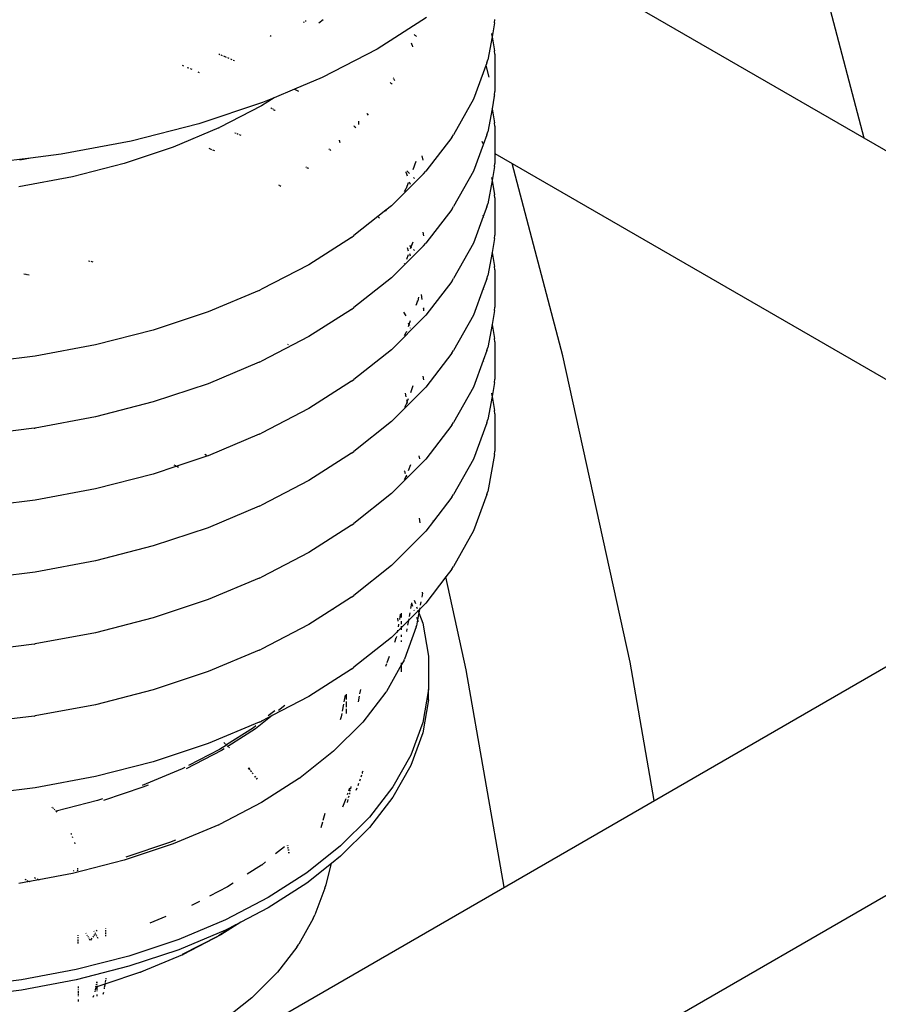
# Model space of a CAD drawing. Extents: x -17300 to -11339, y 1971 to 5059.
# Tile 51 of 81: x -13501 to -13481, y 3084 to 3107. Entities that reach past the tile are written whole.
import ezdxf

# ---------------------------------------------------------------- set-up
doc = ezdxf.new("R2010")
doc.units = 0
doc.header["$MEASUREMENT"] = 0
doc.layers.get('0').update_dxf_attribs({"linetype": 'CONTINUOUS'})
doc.layers.add('PIPING-VENT-ISO', color=3, linetype='CONTINUOUS')
doc.layers.add('TANK-SLOPE', color=2, linetype='CONTINUOUS')

# ---------------------------------------------------------------- blocks, each defined once
blk = doc.blocks.new('5-6 TANKS')
for p, q in [((92.788, 34.323), (91.974, 37.403)), ((87.816, 35.692), (87.256, 35.333)), ((86.418, 35.644), (86.428, 35.638)), ((86.449, 35.647), (86.446, 35.656)), ((86.644, 35.665), (86.596, 35.628)), ((88.591, 35.633), (88.562, 35.473)), ((88.591, 35.633), (88.595, 35.67)), ((86.044, 35.487), (86.053, 35.481)), ((87.678, 35.499), (87.69, 35.488)), ((87.692, 35.486), (87.703, 35.475)), ((88.562, 35.473), (88.514, 35.212)), ((88.555, 35.511), (88.56, 35.48)), ((88.562, 35.473), (88.591, 35.313)), ((87.643, 35.404), (87.651, 35.383)), ((87.653, 35.379), (87.66, 35.358)), ((85.459, 35.278), (85.471, 35.273)), ((85.484, 35.267), (85.497, 35.262)), ((85.512, 35.256), (85.542, 35.243)), ((85.558, 35.236), (85.575, 35.229)), ((87.256, 35.333), (86.634, 35.01)), ((88.595, 35.276), (88.591, 35.313)), ((88.595, 35.276), (88.595, 34.853)), ((85.045, 35.149), (85.058, 35.144)), ((85.102, 35.125), (85.118, 35.119)), ((85.591, 35.222), (85.607, 35.216)), ((85.623, 35.209), (85.639, 35.202)), ((88.502, 35.176), (88.35, 34.763)), ((88.53, 35.014), (88.495, 35.147)), ((88.502, 35.176), (88.514, 35.212)), ((85.135, 35.112), (85.152, 35.104)), ((85.222, 35.075), (85.238, 35.068)), ((86.634, 35.01), (86.32, 34.878)), ((87.438, 35.008), (87.441, 35.002)), ((87.405, 34.952), (87.416, 34.943)), ((87.419, 34.942), (87.42, 34.941)), ((87.42, 34.941), (87.426, 34.934)), ((87.443, 34.999), (87.446, 34.993)), ((87.448, 34.99), (87.456, 34.976)), ((86.088, 34.781), (85.946, 34.689)), ((86.088, 34.781), (85.957, 34.725)), ((86.32, 34.878), (86.088, 34.781)), ((86.32, 34.878), (86.365, 34.854)), ((88.587, 34.797), (88.562, 34.656)), ((88.587, 34.797), (88.586, 34.803)), ((88.591, 34.815), (88.587, 34.797)), ((88.591, 34.815), (88.595, 34.853)), ((85.957, 34.725), (85.231, 34.484)), ((85.946, 34.689), (85.468, 34.441)), ((86.052, 34.665), (86.055, 34.663)), ((88.35, 34.763), (88.124, 34.361)), ((86.059, 34.661), (86.067, 34.656)), ((86.071, 34.653), (86.075, 34.65)), ((86.08, 34.647), (86.09, 34.641)), ((86.094, 34.638), (86.099, 34.635)), ((87.136, 34.606), (87.138, 34.604)), ((87.14, 34.602), (87.154, 34.583)), ((88.562, 34.656), (88.514, 34.395)), ((88.56, 34.663), (88.562, 34.656)), ((88.562, 34.656), (88.591, 34.496)), ((85.231, 34.484), (84.466, 34.287)), ((86.993, 34.462), (86.995, 34.461)), ((86.997, 34.459), (87.016, 34.444)), ((87.046, 34.516), (87.047, 34.512)), ((87.047, 34.508), (87.047, 34.475)), ((88.595, 34.459), (88.591, 34.496)), ((88.595, 34.459), (88.595, 34.035)), ((85.461, 34.438), (84.941, 34.22)), ((85.461, 34.438), (85.468, 34.441)), ((85.643, 34.383), (85.657, 34.377)), ((85.668, 34.373), (85.679, 34.368)), ((85.692, 34.363), (85.71, 34.355)), ((88.105, 34.329), (87.809, 33.945)), ((88.105, 34.329), (88.124, 34.361)), ((88.502, 34.359), (88.461, 34.247)), ((88.502, 34.359), (88.514, 34.395)), ((84.466, 34.287), (83.67, 34.138)), ((84.941, 34.22), (84.385, 34.034)), ((86.83, 34.296), (86.83, 34.3)), ((86.838, 34.268), (86.831, 34.293)), ((88.461, 34.247), (88.35, 33.946)), ((88.447, 34.287), (88.456, 34.262)), ((88.461, 34.247), (88.463, 34.242)), ((83.67, 34.138), (83.322, 34.095)), ((85.346, 34.206), (85.376, 34.193)), ((85.389, 34.188), (85.409, 34.18)), ((86.708, 34.201), (86.713, 34.197)), ((86.715, 34.196), (86.721, 34.19)), ((86.723, 34.189), (86.731, 34.183)), ((87.765, 34.122), (87.774, 34.072)), ((83.322, 34.095), (82.851, 34.037)), ((83.322, 34.095), (83.199, 34.072)), ((84.385, 34.034), (83.798, 33.884)), ((86.448, 33.994), (86.453, 33.991)), ((87.698, 34.055), (87.663, 33.96)), ((88.591, 33.998), (88.562, 33.839)), ((88.591, 33.998), (88.595, 34.035)), ((89.366, 31.849), (88.789, 34.033)), ((83.798, 33.884), (83.188, 33.769)), ((86.456, 33.99), (86.464, 33.986)), ((86.466, 33.984), (86.476, 33.98)), ((87.783, 33.918), (87.42, 33.554)), ((87.58, 33.937), (87.583, 33.934)), ((87.585, 33.93), (87.583, 33.934)), ((87.586, 33.928), (87.585, 33.93)), ((87.586, 33.928), (87.597, 33.895)), ((87.593, 33.95), (87.623, 33.92)), ((87.783, 33.918), (87.809, 33.945)), ((88.35, 33.946), (88.124, 33.544)), ((86.138, 33.793), (86.145, 33.788)), ((86.148, 33.787), (86.15, 33.785)), ((86.152, 33.784), (86.163, 33.777)), ((87.609, 33.814), (87.586, 33.749)), ((87.622, 33.827), (87.632, 33.8)), ((87.669, 33.874), (87.681, 33.862)), ((88.562, 33.839), (88.514, 33.577)), ((88.555, 33.876), (88.562, 33.839)), ((88.562, 33.839), (88.591, 33.679)), ((87.583, 33.744), (87.564, 33.711)), ((87.585, 33.748), (87.583, 33.744)), ((87.585, 33.748), (87.586, 33.749)), ((88.595, 33.642), (88.591, 33.679)), ((87.42, 33.554), (87.356, 33.504)), ((88.502, 33.542), (88.514, 33.577)), ((88.595, 33.642), (88.595, 33.219)), ((87.356, 33.504), (87.264, 33.43)), ((87.356, 33.504), (87.353, 33.508)), ((87.364, 33.494), (87.356, 33.504)), ((88.105, 33.512), (87.809, 33.127)), ((88.105, 33.512), (88.124, 33.544)), ((88.456, 33.445), (88.461, 33.43)), ((88.502, 33.542), (88.461, 33.43)), ((87.264, 33.43), (86.993, 33.215)), ((87.26, 33.434), (87.264, 33.43)), ((87.264, 33.43), (87.284, 33.414)), ((88.461, 33.43), (88.35, 33.129)), ((88.461, 33.43), (88.463, 33.424)), ((86.966, 33.194), (86.993, 33.215)), ((87.775, 33.254), (87.782, 33.212)), ((88.591, 33.182), (88.595, 33.219)), ((86.966, 33.194), (86.482, 32.884)), ((87.783, 33.1), (87.42, 32.737)), ((87.623, 33.103), (87.641, 33.085)), ((87.662, 33.142), (87.641, 33.085)), ((87.783, 33.1), (87.809, 33.127)), ((88.35, 33.129), (88.124, 32.727)), ((88.591, 33.182), (88.562, 33.022)), ((87.609, 32.996), (87.59, 32.945)), ((87.598, 33.078), (87.611, 33.041)), ((87.623, 33.01), (87.631, 32.986)), ((87.641, 33.085), (87.633, 33.063)), ((87.641, 33.085), (87.648, 33.078)), ((87.67, 33.057), (87.681, 33.045)), ((88.562, 33.022), (88.514, 32.761)), ((88.56, 33.029), (88.562, 33.022)), ((88.562, 33.022), (88.591, 32.862)), ((83.98, 32.93), (83.995, 32.926)), ((84.005, 32.924), (84.03, 32.917)), ((86.482, 32.884), (85.945, 32.605)), ((87.566, 32.898), (87.563, 32.892)), ((83.247, 32.78), (83.268, 32.776)), ((83.274, 32.775), (83.28, 32.774)), ((83.286, 32.772), (83.307, 32.769)), ((88.595, 32.825), (88.591, 32.862)), ((88.595, 32.825), (88.595, 32.401)), ((87.42, 32.737), (86.993, 32.398)), ((88.105, 32.695), (87.809, 32.31)), ((88.105, 32.695), (88.124, 32.727)), ((88.502, 32.724), (88.461, 32.613)), ((88.502, 32.724), (88.514, 32.761)), ((85.918, 32.592), (85.337, 32.349)), ((85.918, 32.592), (85.945, 32.605)), ((87.755, 32.545), (87.765, 32.488)), ((88.461, 32.613), (88.35, 32.311)), ((88.461, 32.615), (88.461, 32.613)), ((88.461, 32.613), (88.464, 32.607)), ((87.716, 32.469), (87.697, 32.42)), ((87.716, 32.469), (87.717, 32.473)), ((87.717, 32.473), (87.718, 32.475)), ((87.725, 32.515), (87.718, 32.475)), ((85.337, 32.349), (84.715, 32.141)), ((86.966, 32.377), (86.482, 32.067)), ((86.966, 32.377), (86.993, 32.398)), ((87.556, 32.346), (87.581, 32.303)), ((87.782, 32.395), (87.784, 32.392)), ((87.784, 32.388), (87.784, 32.392)), ((87.784, 32.385), (87.784, 32.388)), ((87.784, 32.385), (87.784, 32.361)), ((88.591, 32.364), (88.562, 32.204)), ((88.591, 32.364), (88.595, 32.401)), ((87.783, 32.283), (87.42, 31.919)), ((87.611, 32.224), (87.618, 32.205)), ((87.633, 32.246), (87.618, 32.205)), ((87.783, 32.283), (87.809, 32.31)), ((88.35, 32.311), (88.124, 31.91)), ((88.56, 32.211), (88.562, 32.204)), ((84.715, 32.141), (84.059, 31.973)), ((87.583, 32.109), (87.563, 32.075)), ((87.583, 32.109), (87.585, 32.113)), ((87.59, 32.127), (87.585, 32.115)), ((87.585, 32.113), (87.585, 32.115)), ((87.618, 32.205), (87.609, 32.179)), ((87.618, 32.205), (87.623, 32.193)), ((87.631, 32.169), (87.633, 32.165)), ((88.562, 32.204), (88.514, 31.943)), ((88.562, 32.204), (88.591, 32.045)), ((86.482, 32.067), (85.945, 31.788)), ((86.241, 31.981), (86.247, 31.978)), ((88.595, 32.007), (88.591, 32.045)), ((88.595, 32.007), (88.595, 31.584)), ((84.059, 31.973), (83.376, 31.844)), ((87.42, 31.919), (86.993, 31.58)), ((88.105, 31.878), (87.809, 31.493)), ((88.105, 31.878), (88.124, 31.91)), ((88.502, 31.908), (88.461, 31.796)), ((88.502, 31.908), (88.514, 31.943)), ((83.376, 31.844), (82.673, 31.758)), ((85.918, 31.776), (85.337, 31.532)), ((85.918, 31.776), (85.945, 31.788)), ((88.461, 31.796), (88.35, 31.495)), ((88.461, 31.798), (88.461, 31.796)), ((88.461, 31.796), (88.463, 31.79)), ((90.131, 28.369), (89.366, 31.849)), ((86.966, 31.56), (86.482, 31.25)), ((86.966, 31.56), (86.993, 31.58)), ((87.775, 31.62), (87.782, 31.578)), ((88.591, 31.547), (88.562, 31.387)), ((88.591, 31.547), (88.595, 31.584)), ((85.337, 31.532), (84.715, 31.325)), ((87.783, 31.466), (87.42, 31.103)), ((87.587, 31.383), (87.578, 31.424)), ((87.663, 31.509), (87.634, 31.429)), ((87.783, 31.466), (87.809, 31.493)), ((88.35, 31.495), (88.124, 31.093)), ((88.555, 31.425), (88.56, 31.394)), ((84.715, 31.325), (84.059, 31.156)), ((87.598, 31.334), (87.586, 31.298)), ((87.598, 31.334), (87.595, 31.349)), ((87.609, 31.362), (87.598, 31.334)), ((87.603, 31.311), (87.598, 31.334)), ((88.562, 31.387), (88.514, 31.126)), ((88.562, 31.387), (88.591, 31.228)), ((86.482, 31.25), (85.945, 30.971)), ((87.583, 31.292), (87.566, 31.263)), ((87.583, 31.292), (87.585, 31.296)), ((87.585, 31.296), (87.586, 31.298)), ((88.595, 31.191), (88.591, 31.228)), ((84.059, 31.156), (83.376, 31.028)), ((87.42, 31.103), (86.993, 30.764)), ((88.105, 31.061), (88.124, 31.093)), ((88.502, 31.09), (88.35, 30.677)), ((88.502, 31.09), (88.514, 31.126)), ((88.595, 31.191), (88.595, 30.767)), ((83.363, 31.026), (82.673, 30.942)), ((83.363, 31.026), (83.376, 31.028)), ((88.105, 31.061), (87.809, 30.676)), ((85.918, 30.958), (85.337, 30.715)), ((85.918, 30.958), (85.945, 30.971)), ((86.966, 30.742), (86.993, 30.764)), ((88.591, 30.73), (88.595, 30.767)), ((85.335, 30.714), (84.982, 30.596)), ((85.302, 30.731), (85.32, 30.722)), ((85.331, 30.716), (85.335, 30.714)), ((85.337, 30.715), (85.335, 30.714)), ((86.966, 30.742), (86.482, 30.432)), ((87.783, 30.649), (87.42, 30.285)), ((87.742, 30.678), (87.735, 30.713)), ((87.783, 30.649), (87.809, 30.676)), ((88.35, 30.677), (88.124, 30.276)), ((88.591, 30.73), (88.514, 30.309)), ((84.982, 30.596), (84.715, 30.507)), ((84.948, 30.613), (84.967, 30.604)), ((84.978, 30.598), (84.982, 30.596)), ((84.982, 30.596), (85.002, 30.586)), ((87.567, 30.541), (87.565, 30.544)), ((87.567, 30.541), (87.577, 30.513)), ((87.634, 30.612), (87.609, 30.545)), ((84.715, 30.507), (84.059, 30.339)), ((86.482, 30.432), (85.945, 30.153)), ((87.583, 30.475), (87.564, 30.442)), ((87.583, 30.475), (87.585, 30.479)), ((87.585, 30.479), (87.586, 30.481)), ((87.586, 30.489), (87.587, 30.485)), ((87.587, 30.485), (87.586, 30.481)), ((87.59, 30.493), (87.587, 30.485)), ((87.587, 30.485), (87.59, 30.476)), ((84.059, 30.339), (83.376, 30.211)), ((88.502, 30.273), (88.514, 30.309)), ((83.376, 30.211), (82.673, 30.124)), ((87.42, 30.285), (86.993, 29.946)), ((88.105, 30.243), (87.897, 29.973)), ((88.105, 30.243), (88.124, 30.276)), ((88.502, 30.273), (88.35, 29.86)), ((85.918, 30.141), (85.337, 29.897)), ((85.918, 30.141), (85.945, 30.153)), ((87.733, 30.004), (87.742, 29.954)), ((87.897, 29.973), (87.809, 29.859)), ((87.897, 29.973), (87.896, 29.979)), ((87.898, 29.968), (87.897, 29.973)), ((85.337, 29.897), (84.715, 29.69)), ((86.966, 29.926), (86.482, 29.616)), ((86.966, 29.926), (86.993, 29.946)), ((87.783, 29.831), (87.809, 29.859)), ((88.35, 29.86), (88.124, 29.458)), ((87.783, 29.831), (87.42, 29.468)), ((84.715, 29.69), (84.059, 29.521)), ((84.059, 29.521), (83.376, 29.393)), ((86.482, 29.616), (85.945, 29.337)), ((87.42, 29.468), (86.993, 29.129)), ((88.105, 29.427), (88.037, 29.338)), ((88.105, 29.427), (88.124, 29.458)), ((83.376, 29.393), (82.673, 29.307)), ((85.918, 29.324), (85.337, 29.081)), ((85.918, 29.324), (85.945, 29.337)), ((88.037, 29.338), (87.809, 29.042)), ((88.037, 29.338), (88.036, 29.343)), ((88.268, 28.285), (88.037, 29.338)), ((85.337, 29.081), (84.715, 28.873)), ((86.966, 29.108), (86.753, 28.972)), ((86.966, 29.108), (86.993, 29.129)), ((87.772, 29.154), (87.763, 29.108)), ((87.772, 29.154), (87.773, 29.167)), ((86.753, 28.972), (86.482, 28.798)), ((86.752, 28.974), (86.753, 28.972)), ((86.753, 28.972), (86.755, 28.967)), ((87.647, 29.039), (87.637, 28.981)), ((87.648, 29.043), (87.647, 29.039)), ((87.647, 29.041), (87.647, 29.039)), ((87.647, 29.039), (87.66, 29.005)), ((87.674, 28.966), (87.677, 28.958)), ((87.678, 29.073), (87.692, 29.036)), ((87.705, 29), (87.712, 28.981)), ((87.718, 28.964), (87.722, 28.954)), ((87.738, 28.97), (87.722, 28.954)), ((87.738, 28.97), (87.731, 28.93)), ((87.783, 29.015), (87.738, 28.97)), ((87.741, 28.987), (87.738, 28.97)), ((87.754, 29.056), (87.747, 29.016)), ((87.783, 29.015), (87.809, 29.042)), ((84.715, 28.873), (84.059, 28.705)), ((87.487, 28.87), (87.493, 28.837)), ((87.52, 28.915), (87.509, 28.854)), ((87.533, 28.878), (87.533, 28.928)), ((87.722, 28.954), (87.612, 28.844)), ((87.615, 28.861), (87.612, 28.844)), ((87.628, 28.93), (87.62, 28.89)), ((87.717, 28.851), (87.704, 28.783)), ((87.705, 28.882), (87.717, 28.851)), ((87.731, 28.93), (87.717, 28.851)), ((87.717, 28.851), (87.723, 28.833)), ((87.722, 28.954), (87.731, 28.93)), ((87.731, 28.93), (87.774, 28.814)), ((86.482, 28.798), (85.945, 28.519)), ((87.533, 28.765), (87.484, 28.716)), ((87.499, 28.799), (87.495, 28.772)), ((87.5, 28.802), (87.499, 28.801)), ((87.499, 28.801), (87.499, 28.799)), ((87.499, 28.799), (87.5, 28.796)), ((87.612, 28.844), (87.533, 28.765)), ((87.533, 28.803), (87.533, 28.835)), ((87.533, 28.765), (87.533, 28.779)), ((87.533, 28.737), (87.533, 28.765)), ((87.701, 28.771), (87.567, 28.405)), ((87.595, 28.75), (87.589, 28.718)), ((87.612, 28.844), (87.602, 28.792)), ((87.701, 28.771), (87.704, 28.783)), ((87.774, 28.814), (87.842, 28.438)), ((84.059, 28.705), (83.376, 28.577)), ((87.42, 28.652), (86.993, 28.312)), ((87.484, 28.716), (87.42, 28.652)), ((87.471, 28.642), (87.453, 28.595)), ((87.469, 28.634), (87.471, 28.642)), ((87.471, 28.642), (87.472, 28.646)), ((87.475, 28.663), (87.472, 28.646)), ((87.484, 28.716), (87.483, 28.709)), ((87.487, 28.733), (87.484, 28.716)), ((87.533, 28.657), (87.533, 28.681)), ((83.363, 28.575), (82.673, 28.49)), ((83.363, 28.575), (83.376, 28.577)), ((85.918, 28.507), (85.945, 28.519)), ((87.533, 28.613), (87.533, 28.617)), ((87.534, 28.611), (87.533, 28.613)), ((87.533, 28.602), (87.534, 28.611)), ((87.535, 28.605), (87.534, 28.611)), ((85.918, 28.507), (85.337, 28.263)), ((87.394, 28.434), (87.368, 28.363)), ((87.562, 28.394), (87.567, 28.405)), ((87.842, 28.438), (87.842, 28.06)), ((86.966, 28.291), (86.482, 27.981)), ((86.966, 28.291), (86.993, 28.312)), ((87.363, 28.35), (87.353, 28.321)), ((87.533, 28.343), (87.362, 28.039)), ((87.562, 28.394), (87.533, 28.343)), ((87.533, 28.343), (87.533, 28.364)), ((87.533, 28.259), (87.533, 28.343)), ((90.404, 26.799), (90.131, 28.369)), ((85.337, 28.263), (84.715, 28.056)), ((88.698, 25.814), (88.268, 28.285)), ((84.715, 28.056), (84.059, 27.887)), ((86.482, 27.981), (86.066, 27.765)), ((86.893, 27.994), (86.88, 27.92)), ((86.907, 28.008), (86.907, 27.947)), ((87.053, 27.985), (87.041, 27.92)), ((87.067, 28.061), (87.058, 28.01)), ((87.356, 28.029), (87.093, 27.689)), ((87.356, 28.029), (87.362, 28.039)), ((87.842, 28.06), (87.774, 27.685)), ((87.842, 27.943), (87.842, 28.06)), ((84.059, 27.887), (83.376, 27.759)), ((86.208, 27.878), (86.136, 27.82)), ((86.875, 27.893), (86.86, 27.813)), ((86.907, 27.925), (86.907, 27.86)), ((87.842, 27.943), (87.774, 27.567)), ((83.363, 27.757), (82.673, 27.673)), ((83.363, 27.757), (83.376, 27.759)), ((86.066, 27.765), (85.877, 27.614)), ((86.066, 27.765), (85.952, 27.705)), ((86.094, 27.818), (86.021, 27.761)), ((86.849, 27.751), (86.836, 27.714)), ((86.856, 27.788), (86.849, 27.751)), ((86.907, 27.839), (86.907, 27.786)), ((85.918, 27.69), (85.337, 27.446)), ((85.852, 27.626), (85.546, 27.43)), ((85.879, 27.648), (85.852, 27.626)), ((85.918, 27.69), (85.945, 27.702)), ((85.952, 27.705), (85.931, 27.689)), ((85.952, 27.705), (85.945, 27.702)), ((87.086, 27.681), (86.763, 27.358)), ((87.086, 27.681), (87.093, 27.689)), ((87.774, 27.685), (87.638, 27.315)), ((85.877, 27.614), (85.563, 27.413)), ((87.774, 27.567), (87.638, 27.198)), ((85.337, 27.446), (84.715, 27.239)), ((85.545, 27.429), (85.469, 27.38)), ((85.522, 27.453), (85.516, 27.458)), ((85.517, 27.458), (85.522, 27.454)), ((85.522, 27.454), (85.532, 27.444)), ((85.531, 27.443), (85.522, 27.453)), ((85.545, 27.429), (85.537, 27.438)), ((85.538, 27.438), (85.546, 27.43)), ((85.546, 27.43), (85.545, 27.429)), ((85.548, 27.426), (85.545, 27.429)), ((85.546, 27.43), (85.549, 27.427)), ((85.562, 27.413), (85.554, 27.421)), ((85.555, 27.421), (85.563, 27.413)), ((85.562, 27.413), (85.558, 27.41)), ((85.565, 27.41), (85.562, 27.413)), ((85.563, 27.413), (85.562, 27.413)), ((85.563, 27.413), (85.566, 27.41)), ((85.579, 27.396), (85.575, 27.4)), ((85.576, 27.4), (85.58, 27.396)), ((85.491, 27.367), (85.09, 27.158)), ((85.469, 27.38), (85.115, 27.196)), ((85.522, 27.387), (85.491, 27.367)), ((86.763, 27.358), (86.385, 27.057)), ((87.638, 27.315), (87.435, 26.956)), ((84.715, 27.239), (84.059, 27.07)), ((85.075, 27.175), (85.043, 27.159)), ((87.638, 27.198), (87.435, 26.838)), ((84.059, 27.07), (83.376, 26.942)), ((85.043, 27.159), (84.589, 26.969)), ((85.812, 27.149), (85.797, 27.169)), ((85.798, 27.17), (85.813, 27.15)), ((85.83, 27.126), (85.82, 27.138)), ((85.821, 27.139), (85.831, 27.127)), ((85.849, 27.102), (85.839, 27.114)), ((85.84, 27.115), (85.85, 27.102)), ((85.877, 27.065), (85.868, 27.077)), ((85.869, 27.077), (85.878, 27.065)), ((87.081, 27.087), (87.073, 27.066)), ((87.088, 27.107), (87.089, 27.109)), ((87.089, 27.109), (87.092, 27.125)), ((87.094, 27.134), (87.092, 27.125)), ((84.597, 26.949), (84.151, 26.8)), ((84.657, 26.974), (84.597, 26.949)), ((85.894, 27.043), (85.886, 27.053)), ((85.887, 27.054), (85.895, 27.043)), ((86.377, 27.052), (85.946, 26.775)), ((86.377, 27.052), (86.385, 27.057)), ((86.958, 26.957), (86.953, 26.933)), ((87.046, 26.993), (87.036, 26.966)), ((87.064, 27.042), (87.055, 27.018)), ((87.435, 26.956), (87.169, 26.611)), ((83.376, 26.942), (82.673, 26.855)), ((86.907, 26.839), (86.907, 26.837)), ((86.924, 26.884), (86.916, 26.862)), ((86.945, 26.938), (86.931, 26.904)), ((86.933, 26.833), (86.939, 26.853)), ((86.945, 26.888), (86.942, 26.871)), ((86.944, 26.939), (86.945, 26.938)), ((86.945, 26.94), (86.945, 26.938)), ((86.951, 26.919), (86.948, 26.904)), ((87.026, 26.94), (87.017, 26.913)), ((87.435, 26.838), (87.169, 26.493)), ((83.563, 26.727), (83.569, 26.721)), ((84.084, 26.799), (83.612, 26.678)), ((84.14, 26.818), (84.084, 26.799)), ((85.946, 26.775), (85.468, 26.527)), ((86.9, 26.82), (86.865, 26.723)), ((86.919, 26.778), (86.928, 26.812)), ((83.576, 26.715), (83.582, 26.708)), ((83.589, 26.702), (83.596, 26.695)), ((83.612, 26.678), (83.607, 26.677)), ((83.608, 26.682), (83.612, 26.678)), ((83.612, 26.678), (83.622, 26.666)), ((86.663, 26.65), (86.64, 26.571)), ((85.461, 26.524), (84.941, 26.306)), ((85.461, 26.524), (85.468, 26.527)), ((86.635, 26.555), (86.616, 26.488)), ((87.169, 26.611), (86.842, 26.284)), ((83.781, 26.425), (83.782, 26.423)), ((83.782, 26.423), (83.785, 26.415)), ((83.793, 26.392), (83.798, 26.379)), ((87.169, 26.493), (86.842, 26.166)), ((83.82, 26.321), (83.825, 26.306)), ((84.941, 26.306), (84.385, 26.121)), ((84.901, 26.321), (84.405, 26.155)), ((84.966, 26.348), (84.901, 26.321)), ((86.241, 26.283), (86.239, 26.29)), ((86.24, 26.291), (86.242, 26.284)), ((86.842, 26.284), (86.458, 25.978)), ((86.205, 26.272), (86.104, 26.192)), ((86.245, 26.258), (86.244, 26.267)), ((86.245, 26.268), (86.246, 26.259)), ((86.25, 26.231), (86.248, 26.24)), ((86.249, 26.241), (86.251, 26.231)), ((86.255, 26.202), (86.254, 26.211)), ((86.255, 26.212), (86.256, 26.203)), ((84.385, 26.121), (83.798, 25.97)), ((85.944, 26.065), (85.781, 25.961)), ((85.944, 26.065), (85.949, 26.069)), ((85.949, 26.069), (85.951, 26.07)), ((85.989, 26.101), (85.951, 26.07)), ((86.739, 26.084), (86.458, 25.86)), ((86.677, 25.844), (86.739, 26.084)), ((86.842, 26.166), (86.739, 26.084)), ((83.798, 25.97), (83.417, 25.898)), ((83.814, 25.999), (83.806, 25.997)), ((83.851, 25.992), (83.85, 25.986)), ((83.854, 26.009), (83.852, 26)), ((83.856, 26.032), (83.856, 26.02)), ((83.856, 26.01), (83.856, 26.001)), ((83.856, 25.994), (83.856, 25.988)), ((86.458, 25.978), (86.02, 25.697)), ((83.309, 25.878), (83.188, 25.855)), ((83.257, 25.905), (83.272, 25.897)), ((83.285, 25.891), (83.295, 25.885)), ((83.307, 25.879), (83.309, 25.878)), ((83.417, 25.898), (83.309, 25.878)), ((83.309, 25.878), (83.311, 25.877)), ((83.365, 25.925), (83.38, 25.917)), ((83.393, 25.911), (83.403, 25.905)), ((83.415, 25.899), (83.417, 25.898)), ((83.417, 25.898), (83.419, 25.897)), ((85.624, 25.86), (85.559, 25.819)), ((86.458, 25.86), (86.02, 25.58)), ((86.663, 25.802), (86.677, 25.844)), ((85.559, 25.819), (85.354, 25.712)), ((86.663, 25.802), (86.551, 25.499)), ((85.242, 25.654), (85.15, 25.606)), ((86.02, 25.697), (85.534, 25.444)), ((86.02, 25.58), (85.708, 25.417)), ((86.532, 25.46), (86.551, 25.499)), ((84.857, 25.481), (84.677, 25.405)), ((85.534, 25.444), (85.004, 25.222)), ((85.651, 25.388), (85.456, 25.262)), ((85.708, 25.417), (85.482, 25.273)), ((85.651, 25.388), (85.534, 25.327)), ((85.708, 25.417), (85.651, 25.388)), ((86.532, 25.46), (86.367, 25.166)), ((83.951, 25.293), (83.954, 25.287)), ((83.962, 25.273), (83.966, 25.266)), ((84.041, 25.316), (84.044, 25.31)), ((84.047, 25.278), (84.041, 25.267)), ((84.052, 25.296), (84.055, 25.291)), ((84.055, 25.291), (84.053, 25.288)), ((84.058, 25.298), (84.055, 25.291)), ((84.055, 25.291), (84.056, 25.289)), ((84.061, 25.281), (84.065, 25.273)), ((84.074, 25.325), (84.069, 25.316)), ((84.175, 25.344), (84.175, 25.351)), ((84.175, 25.319), (84.175, 25.328)), ((84.175, 25.302), (84.175, 25.311)), ((84.175, 25.284), (84.175, 25.293)), ((84.175, 25.258), (84.175, 25.275)), ((85.534, 25.327), (85.004, 25.105)), ((85.482, 25.273), (85.055, 25.051)), ((83.859, 25.27), (83.859, 25.262)), ((83.859, 25.246), (83.859, 25.238)), ((83.859, 25.229), (83.859, 25.221)), ((83.859, 25.212), (83.859, 25.203)), ((83.859, 25.194), (83.859, 25.177)), ((83.971, 25.258), (83.975, 25.25)), ((83.979, 25.243), (83.984, 25.235)), ((83.988, 25.227), (83.996, 25.213)), ((84.019, 25.235), (84.003, 25.214)), ((84.035, 25.257), (84.028, 25.246)), ((84.035, 25.257), (84.03, 25.247)), ((84.069, 25.266), (84.074, 25.258)), ((84.078, 25.25), (84.086, 25.235)), ((85.004, 25.222), (84.438, 25.033)), ((85.451, 25.26), (85.045, 25.049)), ((85.452, 25.26), (85.451, 25.26)), ((85.456, 25.262), (85.452, 25.26)), ((86.344, 25.132), (86.367, 25.166)), ((85.004, 25.105), (84.438, 24.916)), ((85.046, 25.046), (85.055, 25.051)), ((86.344, 25.132), (86.127, 24.851)), ((84.438, 25.033), (83.84, 24.88)), ((85.046, 25.046), (84.582, 24.852)), ((83.84, 24.88), (83.218, 24.763)), ((84.438, 24.916), (83.84, 24.762)), ((84.57, 24.848), (84.166, 24.713)), ((84.57, 24.848), (84.571, 24.849)), ((84.571, 24.849), (84.574, 24.85)), ((84.593, 24.858), (84.574, 24.85)), ((84.582, 24.852), (84.574, 24.85)), ((86.1, 24.822), (86.127, 24.851)), ((83.218, 24.763), (82.578, 24.685)), ((83.84, 24.762), (83.218, 24.646)), ((84.068, 24.715), (84.066, 24.706)), ((84.072, 24.739), (84.07, 24.727)), ((84.077, 24.729), (84.077, 24.741)), ((84.077, 24.708), (84.077, 24.718)), ((84.166, 24.713), (84.086, 24.686)), ((84.166, 24.713), (84.164, 24.705)), ((84.169, 24.729), (84.166, 24.713)), ((84.174, 24.758), (84.17, 24.737)), ((84.175, 24.783), (84.175, 24.77)), ((86.1, 24.822), (85.836, 24.558)), ((83.218, 24.646), (82.578, 24.567)), ((83.861, 24.685), (83.861, 24.673)), ((83.861, 24.662), (83.861, 24.653)), ((83.861, 24.639), (83.861, 24.627)), ((83.861, 24.625), (83.862, 24.611)), ((83.862, 24.605), (83.862, 24.593)), ((84.053, 24.635), (84.052, 24.627)), ((84.057, 24.655), (84.055, 24.642)), ((84.061, 24.676), (84.058, 24.661)), ((84.063, 24.691), (84.061, 24.678)), ((84.077, 24.676), (84.077, 24.694)), ((84.077, 24.65), (84.077, 24.672)), ((84.077, 24.635), (84.077, 24.643)), ((84.079, 24.685), (84.086, 24.686)), ((84.147, 24.609), (84.143, 24.597)), ((84.149, 24.619), (84.147, 24.609)), ((84.158, 24.67), (84.157, 24.662)), ((84.164, 24.701), (84.159, 24.677)), ((83.862, 24.586), (83.862, 24.578)), ((83.862, 24.538), (83.862, 24.531)), ((83.862, 24.528), (83.862, 24.518)), ((84.033, 24.572), (84.029, 24.562)), ((84.037, 24.583), (84.035, 24.576)), ((84.077, 24.576), (84.077, 24.595)), ((85.836, 24.558), (85.525, 24.311))]:
    blk.add_line(p, q)

msp = doc.modelspace()

# ---------------------------------------------------------------- linework, layer by layer
at = {"layer": 'PIPING-VENT-ISO'}
for p, q in [((-13489.46, 3108.665, 0), (-13477.944, 3102.017, 0)), ((-13489.901, 3103.724, 0), (-13480.546, 3098.323, 0)), ((-13499.145, 3081.602, 0), (-13478.667, 3093.43, 0)), ((-13499.397, 3076.265, 0), (-13476.394, 3089.552, 0))]:
    msp.add_line(p, q, dxfattribs=at)

# ---------------------------------------------------------------- block references
at = {"layer": 'TANK-SLOPE', "xscale": 2, "yscale": 2, "zscale": 2}
msp.add_blockref('5-6 TANKS', (-13667.091, 3035.433, 0), dxfattribs=at)

doc.saveas('drawing.dxf')
